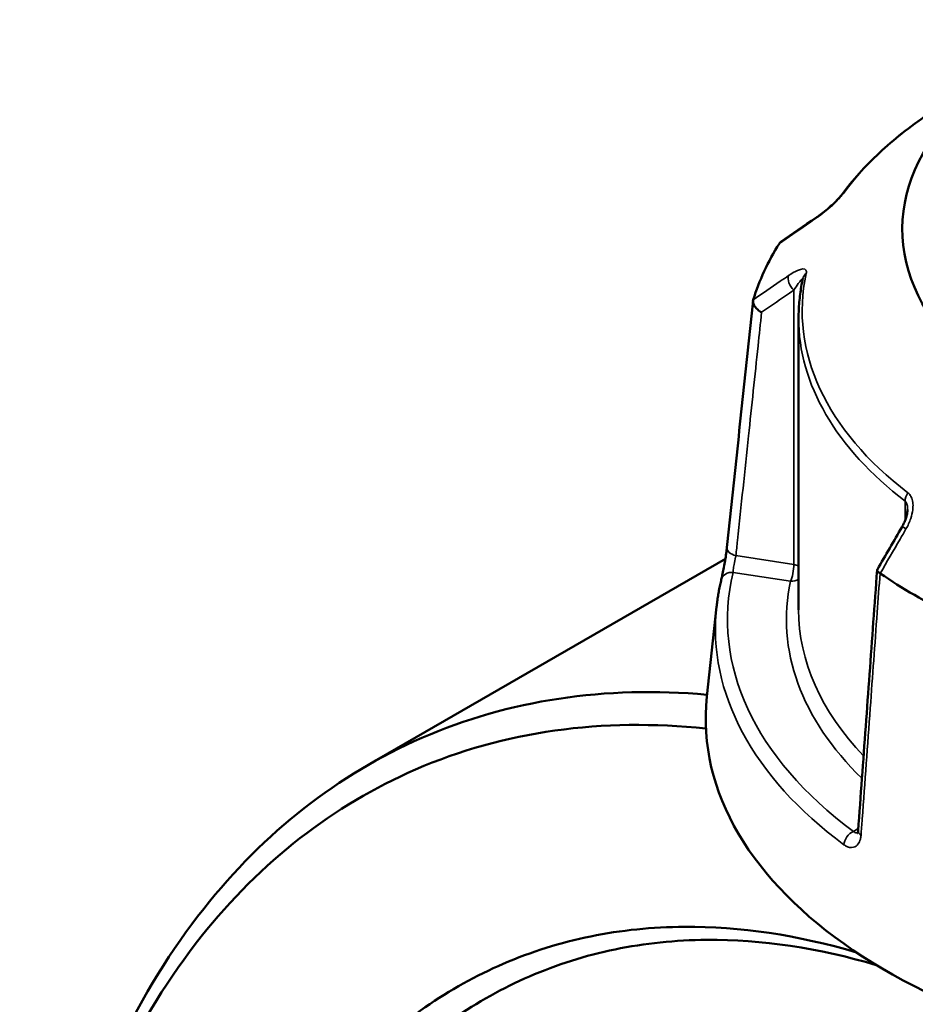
# Model space of a CAD drawing. Header units: millimetres. Extents: x 0 to 893, y 0 to 988.
# Tile 17 of 20: x 639 to 712, y 847 to 929. Entities that reach past the tile are written whole.
import ezdxf

# ---------------------------------------------------------------- set-up
doc = ezdxf.new("R2010")
doc.units = ezdxf.units.MM
doc.layers.add('Visible (ANSI)', color=7, linetype='Continuous', lineweight=50)
doc.layers.add('Visible Narrow (ANSI)', color=7, linetype='Continuous', lineweight=35)

msp = doc.modelspace()

# ---------------------------------------------------------------- linework, layer by layer
at = {"layer": 'Visible (ANSI)'}
for p, q in [((702.677, 903.968), (702.677, 879.921)), ((696.647, 884.124), (667.212, 867.129)), ((695.919, 880.153), (695.125, 872.762))]:
    msp.add_line(p, q, dxfattribs=at)
for centre, major_axis, ratio, start_param, end_param in [((746.027, 911.275), (-34.815, 0), 0.57735, 5.25072, 8.546739), ((11581.78, -9645.93), (-14588.938, 6066.184), 0.781151, 5.814729, 5.814995), ((746.027, 900.66), (-47.815, 0), 0.57735, 5.934242, 6.10853), ((8644.9, -3733.478), (-7950.434, -13770.558), 0.577385, 4.710226, 4.710482), ((746.027, 900.66), (-47.815, 0), 0.57735, 0.698254, 0.872542), ((746.027, 870.94), (51, 0), 0.57735, 3.079689, 6.143623)]:
    msp.add_ellipse(centre, major_axis=major_axis, ratio=ratio, start_param=start_param, end_param=end_param, dxfattribs=at)
for points, knots in [([(715.581, 922.124), (714.792, 921.668), (714.032, 921.194), (712.576, 920.212), (711.879, 919.704), (710.553, 918.657), (709.924, 918.117), (708.736, 917.009), (708.178, 916.441), (707.137, 915.277), (706.654, 914.682), (706.21, 914.075)], [3.1415927, 3.1415927, 3.1415927, 3.1415927, 3.2187165, 3.2187165, 3.2958403, 3.2958403, 3.3729641, 3.3729641, 3.4500879, 3.4500879, 3.5272117, 3.5272117, 3.5272117, 3.5272117]), ([(706.21, 914.075), (706.192, 914.051), (706.167, 914.019), (706.098, 913.936), (706.052, 913.882), (705.932, 913.751), (705.855, 913.671), (705.666, 913.483), (705.55, 913.373), (705.274, 913.122), (705.111, 912.982), (704.79, 912.717), (704.631, 912.592), (704.344, 912.376), (704.214, 912.283), (704.091, 912.198)], [0, 0, 0, 0, 0.0244874, 0.0244874, 0.055663, 0.055663, 0.0953684, 0.0953684, 0.1476219, 0.1476219, 0.2167051, 0.2167051, 0.2857883, 0.2857883, 0.345416, 0.345416, 0.345416, 0.345416]), ([(703.024, 907.199), (702.978, 906.985), (702.936, 906.771), (702.863, 906.341), (702.83, 906.126), (702.775, 905.696), (702.752, 905.48), (702.714, 905.049), (702.701, 904.833), (702.682, 904.4), (702.677, 904.184), (702.677, 903.968)], [3.8031711, 3.8031711, 3.8031711, 3.8031711, 3.8279351, 3.8279351, 3.852699, 3.852699, 3.8774629, 3.8774629, 3.9022269, 3.9022269, 3.9269908, 3.9269908, 3.9269908, 3.9269908]), ([(696.775, 885.041), (696.918, 886.397), (697.061, 887.752), (697.347, 890.463), (697.49, 891.818), (697.776, 894.529), (697.919, 895.884), (698.205, 898.595), (698.349, 899.95), (698.635, 902.661), (698.778, 904.017), (698.921, 905.372)], [1.204615, 1.204615, 1.204615, 1.204615, 1.712692, 1.712692, 2.220769, 2.220769, 2.728846, 2.728846, 3.236923, 3.236923, 3.745, 3.745, 3.745, 3.745]), ([(699.626, 904.423), (699.625, 904.424), (699.624, 904.425), (699.508, 904.489), (699.4, 904.564), (699.21, 904.731), (699.129, 904.822), (699.002, 905.01), (698.957, 905.105), (698.913, 905.285), (698.913, 905.369), (698.935, 905.442)], [-0.1536783, -0.1536783, -0.1536783, -0.1536783, -0.1532031, -0.1532031, -0.1140763, -0.1140763, -0.0754589, -0.0754589, -0.0369586, -0.0369586, 0, 0, 0, 0]), ([(711.652, 888.18), (711.652, 888.107), (711.646, 888.023), (711.62, 887.845), (711.601, 887.75), (711.55, 887.557), (711.518, 887.457), (711.445, 887.258), (711.402, 887.158), (711.308, 886.959), (711.256, 886.861), (711.201, 886.765)], [0.1380118, 0.1380118, 0.1380118, 0.1380118, 0.1794926, 0.1794926, 0.2209734, 0.2209734, 0.2624542, 0.2624542, 0.303935, 0.303935, 0.3454158, 0.3454158, 0.3454158, 0.3454158]), ([(696.311, 882.416), (696.334, 882.513), (696.361, 882.634), (696.423, 882.922), (696.459, 883.092), (696.53, 883.455), (696.566, 883.649), (696.634, 884.038), (696.666, 884.232), (696.721, 884.6), (696.744, 884.773), (696.767, 884.968), (696.771, 885.005), (696.775, 885.041)], [0, 0, 0, 0, 0.0559614, 0.0559614, 0.1169179, 0.1169179, 0.1785785, 0.1785785, 0.2397459, 0.2397459, 0.2998994, 0.2998994, 0.3148135, 0.3148135, 0.3148135, 0.3148135]), ([(709.145, 883.196), (709.04, 881.765), (708.936, 880.333), (708.727, 877.469), (708.623, 876.038), (708.415, 873.174), (708.31, 871.742), (708.102, 868.879), (707.997, 867.447), (707.789, 864.584), (707.684, 863.152), (707.58, 861.72)], [0.560299, 0.560299, 0.560299, 0.560299, 1.066173, 1.066173, 1.572048, 1.572048, 2.077922, 2.077922, 2.583796, 2.583796, 3.08967, 3.08967, 3.08967, 3.08967]), ([(709.386, 882.924), (709.306, 882.974), (709.245, 883.024), (709.161, 883.118), (709.142, 883.161), (709.146, 883.21), (709.149, 883.221), (709.156, 883.232)], [-0.15356042, -0.15356042, -0.15356042, -0.15356042, -0.11651568, -0.11651568, -0.07792572, -0.07792572, -0.06473028, -0.06473028, -0.06473028, -0.06473028]), ([(695.919, 880.153), (695.935, 880.304), (695.953, 880.456), (695.994, 880.758), (696.016, 880.91), (696.064, 881.212), (696.09, 881.363), (696.147, 881.664), (696.177, 881.815), (696.241, 882.116), (696.275, 882.266), (696.311, 882.416)], [2.41809785, 2.41809785, 2.41809785, 2.41809785, 2.43322079, 2.43322079, 2.44834374, 2.44834374, 2.46346668, 2.46346668, 2.47858963, 2.47858963, 2.49371257, 2.49371257, 2.49371257, 2.49371257]), ([(695.143, 872.923), (686.759, 873.675), (678.779, 872.474), (664.756, 866.365), (658.657, 861.588), (648.331, 848.545), (644.267, 840.061), (639.594, 822.257), (638.514, 813.328), (638.514, 803.914)], [0.378631, 0.378631, 0.378631, 0.378631, 0.712874, 0.712874, 1.036181, 1.036181, 1.382052, 1.382052, 1.669276, 1.669276, 1.669276, 1.669276]), ([(701.223, 679.252), (697.486, 681.812), (693.8, 684.699), (686.613, 691.063), (683.112, 694.54), (674.803, 703.745), (670.145, 709.769), (663.371, 719.989), (660.997, 723.916), (656.559, 731.987), (654.494, 736.133), (650.375, 745.319), (648.386, 750.389), (644.928, 760.623), (643.46, 765.787), (641.077, 776.091), (640.162, 781.232), (638.908, 791.373), (638.569, 796.373), (638.52, 801.247), (638.423, 810.995), (639.498, 820.232), (644.217, 838.079), (648.22, 846.39), (658.373, 859.157), (664.364, 863.827), (678.375, 869.9), (686.508, 871.039), (695.047, 870.127)], [-3.057758, -3.057758, -3.057758, -3.057758, -2.909148, -2.909148, -2.760538, -2.760538, -2.542723, -2.542723, -2.414597, -2.414597, -2.286471, -2.286471, -2.135734, -2.135734, -1.984998, -1.984998, -1.834261, -1.834261, -1.683525, -1.683525, -1.683525, -1.382052, -1.382052, -1.036181, -1.036181, -0.712874, -0.712874, -0.366794, -0.366794, -0.366794, -0.366794]), ([(707.58, 861.72), (707.577, 861.672), (707.571, 861.631), (707.557, 861.564), (707.549, 861.539), (707.536, 861.507), (707.532, 861.499), (707.532, 861.499)], [0, 0, 0, 0, 0.03145843, 0.03145843, 0.06291686, 0.06291686, 0.09307924, 0.09307924, 0.09307924, 0.09307924]), ([(707.44, 851.687), (702.607, 853.121), (697.841, 853.831), (690.624, 853.781), (688.045, 853.516), (683.059, 852.497), (680.651, 851.743), (673.85, 848.813), (669.758, 845.962), (664.115, 840.134), (662.212, 837.692), (658.82, 832.3), (657.332, 829.35), (654.806, 823.006), (653.767, 819.613), (652.162, 812.46), (651.596, 808.702), (651.273, 804.803), (650.627, 797.005), (650.958, 788.644), (653.808, 769.791), (656.767, 759.218), (664.749, 739.769), (669.571, 730.829), (681.222, 713.874), (688.195, 706.027), (699.903, 696.019), (704.345, 692.851), (708.836, 690.259)], [-2.919469, -2.919469, -2.919469, -2.919469, -2.692351, -2.692351, -2.561227, -2.561227, -2.430104, -2.430104, -2.173819, -2.173819, -2.023063, -2.023063, -1.872308, -1.872308, -1.721552, -1.721552, -1.570796, -1.570796, -1.570796, -1.269285, -1.269285, -0.905886, -0.905886, -0.573524, -0.573524, -0.210485, -0.210485, 0, 0, 0, 0]), ([(710.391, 692.782), (706.011, 695.311), (701.677, 698.4), (690.253, 708.158), (683.447, 715.809), (672.065, 732.346), (667.351, 741.068), (659.534, 760.056), (656.629, 770.385), (653.815, 788.819), (653.477, 797), (654.095, 804.635), (654.404, 808.453), (654.95, 812.135), (656.506, 819.143), (657.516, 822.469), (659.976, 828.691), (661.426, 831.585), (664.735, 836.877), (666.594, 839.274), (672.106, 845), (676.107, 847.803), (682.762, 850.689), (685.118, 851.432), (690, 852.439), (692.525, 852.703), (699.618, 852.762), (704.314, 852.063), (709.077, 850.645)], [0, 0, 0, 0, 0.210485, 0.210485, 0.573524, 0.573524, 0.905886, 0.905886, 1.269285, 1.269285, 1.570796, 1.570796, 1.570796, 1.721552, 1.721552, 1.872308, 1.872308, 2.023063, 2.023063, 2.173819, 2.173819, 2.430104, 2.430104, 2.561227, 2.561227, 2.692351, 2.692351, 2.920724, 2.920724, 2.920724, 2.920724])]:
    msp.add_open_spline(points, degree=3, knots=knots, dxfattribs=at)
for points in [[(701.102, 910.113), (701.129, 910.152), (701.163, 910.187), (701.204, 910.215)], [(701.102, 910.113), (701.099, 910.108), (701.097, 910.104), (701.094, 910.099)], [(698.939, 905.458), (698.938, 905.453), (698.936, 905.448), (698.935, 905.442)], [(709.386, 882.924), (709.391, 882.92), (709.397, 882.917), (709.402, 882.913)]]:
    msp.add_open_spline(points, degree=3, dxfattribs=at)
at = {"layer": 'Visible Narrow (ANSI)'}
for p, q in [((702.276, 906.244), (702.276, 883.641)), ((711.45, 888.873), (711.45, 887.275)), ((702.276, 883.641), (697.51, 884.379)), ((697.283, 883), (702.017, 882.267)), ((707.593, 861.895), (707.187, 861.661))]:
    msp.add_line(p, q, dxfattribs=at)
for centre, major_axis, ratio, start_param, end_param in [((746.027, 904.546), (43.057, 0), 0.57735, 2.356194, 2.741814), ((707.017, 913.485), (-0.807, 0.591), 0.752113, 6.000963, 6.283185), ((704.657, 911.374), (-0.566, 0.824), 0.557115, 0, 0.25272), ((702.535, 906.801), (-0.566, 0.824), 0.557115, 0.384237, 1.889275), ((746.027, 904.546), (-43.057, 0), 0.57735, 6.159366, 6.930604), ((704.002, 906.988), (-0.978, 0.211), 0.810246, 5.670703, 6.283185), ((746.027, 903.968), (-43.35, 0), 0.57735, 0, 0.647418), ((712.247, 889.221), (0.607, 0.795), 0.651273, 1.649988, 2.435386), ((712.066, 886.264), (-0.865, 0.501), 0.00177, 5.393628, 6.283185), ((697.769, 884.936), (-0.994, 0.105), 0.59362, 0, 1.370616), ((702.017, 883.084), (-0.153, -0.988), 0.211325, 0.631914, 2.202711), ((702.017, 883.084), (-1, 0), 0.57735, 3.990955, 4.45059), ((746.027, 879.105), (-49.209, 0), 0.57735, 6.145667, 6.944302), ((697.283, 882.183), (-0.972, 0.233), 0.808788, 4.903881, 6.283185), ((746.027, 879.105), (-44.35, 0), 0.57735, 6.159366, 6.819056), ((702.017, 883.084), (0.978, -0.211), 0.810246, 4.885305, 5.613546), ((746.027, 878.36), (-50.205, 0), 0.57735, 6.221282, 6.944302), ((746.027, 879.921), (-43.35, 0), 0.57735, 0, 0.50213), ((707.187, 860.844), (0.596, 0.803), 0.644466, 0.855759, 2.339289), ((708.578, 861.647), (-0.997, 0.073), 0.524643, 0, 0.742118)]:
    msp.add_ellipse(centre, major_axis=major_axis, ratio=ratio, start_param=start_param, end_param=end_param, dxfattribs=at)
for points, knots in [([(703.994, 912.093), (704.209, 912.241), (704.435, 912.408), (704.857, 912.741), (705.051, 912.902), (705.373, 913.184), (705.502, 913.301), (705.761, 913.547), (705.892, 913.677), (706.098, 913.896), (706.179, 913.987), (706.292, 914.124), (706.331, 914.174), (706.365, 914.221)], [-0.345416, -0.345416, -0.345416, -0.345416, -0.2513157, -0.2513157, -0.1744041, -0.1744041, -0.1229221, -0.1229221, -0.0672144, -0.0672144, -0.0258517, -0.0258517, 0, 0, 0, 0]), ([(701.094, 910.099), (701.836, 910.61), (702.579, 911.121), (703.322, 911.632), (703.546, 911.786), (703.77, 911.94), (703.994, 912.093)], [-2.085684, -2.085684, -2.085684, -2.085684, -1.760165, -1.760165, -1.760165, -1.6621297, -1.6621297, -1.6621297, -1.6621297]), ([(703.3, 907.616), (703.326, 907.737), (703.319, 907.832), (703.188, 908.062), (702.911, 908.019), (702.361, 907.78), (702.105, 907.631), (701.837, 907.447)], [-0.3454168, -0.3454168, -0.3454168, -0.3454168, -0.2827888, -0.2827888, -0.1173418, -0.1173418, 0, 0, 0, 0]), ([(701.837, 907.447), (701.614, 907.294), (701.39, 907.14), (701.166, 906.987), (700.424, 906.477), (699.682, 905.967), (698.939, 905.458)], [-2.7126942, -2.7126942, -2.7126942, -2.7126942, -2.6146246, -2.6146246, -2.6146246, -2.28914, -2.28914, -2.28914, -2.28914]), ([(702.276, 906.244), (702.41, 906.448), (702.538, 906.635), (702.813, 907.008), (702.952, 907.169), (703.005, 907.154), (703.01, 907.151), (703.012, 907.144)], [0, 0, 0, 0, 0.1173418, 0.1173418, 0.2827888, 0.2827888, 0.3014145, 0.3014145, 0.3014145, 0.3014145]), ([(699.626, 904.423), (700.286, 904.876), (700.945, 905.329), (701.604, 905.782), (701.828, 905.936), (702.052, 906.09), (702.276, 906.244)], [2.3256068, 2.3256068, 2.3256068, 2.3256068, 2.6146246, 2.6146246, 2.6146246, 2.7126942, 2.7126942, 2.7126942, 2.7126942]), ([(697.51, 884.379), (697.554, 884.795), (697.598, 885.211), (697.945, 888.497), (698.248, 891.367), (698.551, 894.236), (698.813, 896.715), (699.074, 899.193), (699.433, 902.588), (699.53, 903.506), (699.626, 904.423)], [1.204615, 1.204615, 1.204615, 1.204615, 1.360616, 1.360616, 2.436375, 2.436375, 2.436375, 3.36533, 3.36533, 3.709242, 3.709242, 3.709242, 3.709242]), ([(711.522, 886.58), (711.68, 886.853), (711.812, 887.141), (711.992, 887.676), (712.051, 887.921), (712.1, 888.324), (712.106, 888.485), (712.083, 888.81), (712.051, 888.973), (711.952, 889.228), (711.897, 889.327), (711.784, 889.465), (711.736, 889.512), (711.683, 889.552)], [-0.3454158, -0.3454158, -0.3454158, -0.3454158, -0.2508172, -0.2508172, -0.1741557, -0.1741557, -0.1230504, -0.1230504, -0.0672144, -0.0672144, -0.0258517, -0.0258517, 0, 0, 0, 0]), ([(711.45, 888.873), (711.476, 888.853), (711.499, 888.828), (711.554, 888.747), (711.581, 888.685), (711.629, 888.516), (711.645, 888.402), (711.651, 888.248), (711.652, 888.214), (711.652, 888.18)], [0, 0, 0, 0, 0.0258517, 0.0258517, 0.0672144, 0.0672144, 0.1230504, 0.1230504, 0.1380118, 0.1380118, 0.1380118, 0.1380118]), ([(709.402, 882.913), (709.945, 883.852), (710.488, 884.792), (711.031, 885.732), (711.195, 886.014), (711.358, 886.297), (711.522, 886.58)], [-2.0856839, -2.0856839, -2.0856839, -2.0856839, -1.7601612, -1.7601612, -1.7601612, -1.6621297, -1.6621297, -1.6621297, -1.6621297]), ([(697.283, 883), (697.285, 883.059), (697.29, 883.13), (697.314, 883.339), (697.337, 883.49), (697.401, 883.851), (697.444, 884.064), (697.492, 884.292), (697.501, 884.337), (697.51, 884.379)], [0, 0, 0, 0, 0.0604374, 0.0604374, 0.1571372, 0.1571372, 0.282847, 0.282847, 0.3148135, 0.3148135, 0.3148135, 0.3148135]), ([(707.817, 861.347), (707.849, 861.789), (707.881, 862.23), (708.134, 865.717), (708.356, 868.762), (708.577, 871.807), (708.769, 874.436), (708.96, 877.065), (709.229, 880.771), (709.308, 881.848), (709.386, 882.924)], [-3.08967, -3.08967, -3.08967, -3.08967, -2.93367, -2.93367, -1.857911, -1.857911, -1.857911, -0.928955, -0.928955, -0.548696, -0.548696, -0.548696, -0.548696]), ([(707.549, 861.541), (707.546, 861.54), (707.544, 861.539), (707.448, 861.513), (707.344, 861.538), (707.227, 861.625), (707.206, 861.642), (707.187, 861.661)], [0.1824385, 0.1824385, 0.1824385, 0.1824385, 0.1852099, 0.1852099, 0.2922201, 0.2922201, 0.3148111, 0.3148111, 0.3148111, 0.3148111]), ([(706.4, 860.562), (706.447, 860.527), (706.495, 860.496), (706.769, 860.338), (706.998, 860.295), (707.348, 860.388), (707.482, 860.484), (707.665, 860.736), (707.727, 860.873), (707.792, 861.129), (707.809, 861.235), (707.817, 861.347)], [-0.3148111, -0.3148111, -0.3148111, -0.3148111, -0.2922201, -0.2922201, -0.1852099, -0.1852099, -0.1028944, -0.1028944, -0.0395748, -0.0395748, 0, 0, 0, 0])]:
    msp.add_open_spline(points, degree=3, knots=knots, dxfattribs=at)

doc.saveas('drawing.dxf')
